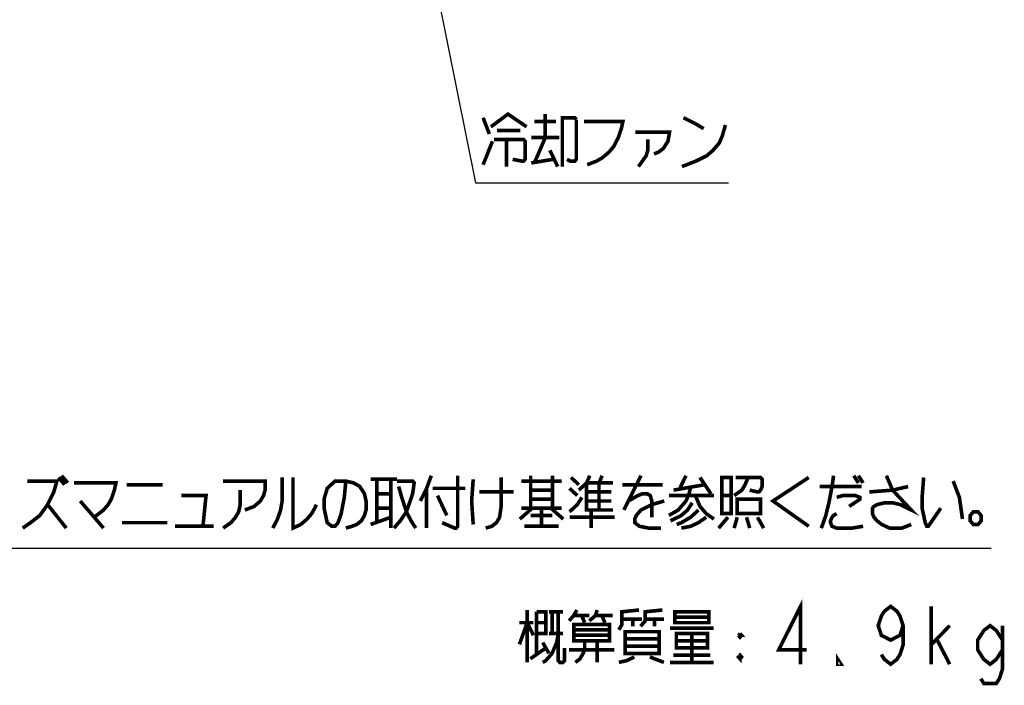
# Model space of a CAD drawing. Extents: x 97 to 1223, y 94 to 848.
# Tile 18 of 38: x 1059 to 1223, y 94 to 204. Entities that reach past the tile are written whole.
import ezdxf

# ---------------------------------------------------------------- set-up
doc = ezdxf.new("R2010")
doc.units = 0
doc.header["$LTSCALE"] = 69.3
doc.layers.get('0').update_dxf_attribs({"linetype": 'CONTINUOUS'})
doc.layers.add('ALL_NOTE', color=7, linetype='CONTINUOUS')

msp = doc.modelspace()

# ---------------------------------------------------------------- linework, layer by layer
at = {"color": 2, "linetype": 'CONTINUOUS'}
msp.add_line((992.186, 116.673), (1220.662, 116.673), dxfattribs=at)
at = {"layer": 'ALL_NOTE', "color": 2, "linetype": 'CONTINUOUS'}
for p, q in [((1115.805, 272.632), (1135.026, 177.3)), ((1135.026, 177.3), (1135.776, 177.3)), ((1135.776, 177.3), (1177.056, 177.3))]:
    msp.add_line(p, q, dxfattribs=at)
at = {"layer": 'ALL_NOTE', "color": 2, "linetype": 'CONTINUOUS', "const_width": 0.6}
for points in [[(1136.292, 188.1), (1137.324, 185.4)], [(1137.582, 186.6), (1140.42, 188.7), (1143.516, 186.6)], [(1146.612, 188.7), (1146.612, 184.8)], [(1149.45, 180), (1149.45, 188.1), (1151.514, 188.1), (1151.772, 187.8)], [(1151.772, 187.8), (1151.772, 181.2), (1151.514, 180.9), (1150.74, 180.9), (1150.224, 181.2)], [(1169.574, 188.1), (1171.38, 187.2), (1172.928, 186.3)], [(1144.806, 187.5), (1148.418, 187.5)], [(1153.062, 187.5), (1159.512, 187.5), (1159.254, 186.3), (1158.738, 184.8), (1157.964, 183.3), (1157.19, 182.4), (1156.158, 181.5), (1155.126, 180.9), (1153.578, 180.3)], [(1169.316, 180), (1171.638, 180.9), (1173.444, 181.8), (1174.476, 182.7), (1175.508, 183.9), (1176.024, 185.1), (1176.54, 186.9)], [(1138.614, 186), (1142.484, 186)], [(1144.29, 184.8), (1148.934, 184.8)], [(1146.612, 184.8), (1144.806, 180.6)], [(1161.576, 185.7), (1167.252, 185.7), (1166.994, 184.2), (1166.22, 183), (1165.446, 182.4), (1164.672, 182.1)], [(1136.292, 180.3), (1137.84, 184.2)], [(1138.098, 184.5), (1143, 184.5), (1143.258, 184.2), (1143.258, 181.2), (1143, 180.9), (1142.742, 180.9), (1141.194, 181.2)], [(1140.162, 184.5), (1140.162, 180)], [(1163.64, 184.5), (1163.64, 182.7), (1163.382, 181.8), (1162.092, 180)], [(1147.386, 182.7), (1148.676, 180)], [(1144.29, 180.6), (1147.902, 181.2)], [(1060.599, 127.78), (1065.501, 127.78), (1064.985, 125.98), (1063.953, 123.88), (1062.663, 122.08), (1061.115, 120.88), (1059.825, 119.98)], [(1065.759, 128.38), (1066.791, 127.18)], [(1066.275, 128.68), (1067.307, 127.48)], [(1068.339, 127.48), (1075.305, 127.48), (1075.047, 126.28), (1074.531, 124.78), (1074.015, 123.88), (1073.241, 122.98), (1072.467, 122.38), (1071.693, 121.78)], [(1093.107, 127.78), (1100.073, 127.78), (1100.073, 126.28), (1099.815, 125.38), (1099.299, 124.48), (1098.267, 123.58), (1096.719, 122.98)], [(1102.911, 128.38), (1102.911, 124.48), (1102.653, 122.98), (1102.137, 121.48), (1101.363, 119.98)], [(1104.717, 128.38), (1104.717, 119.98), (1106.007, 120.58), (1107.039, 121.48), (1107.813, 122.38), (1108.329, 123.28), (1108.587, 123.88)], [(1113.489, 127.78), (1113.231, 125.08), (1112.715, 122.38), (1112.199, 120.88), (1111.683, 120.28), (1111.167, 120.28), (1110.393, 120.88), (1110.135, 122.08), (1109.877, 123.28), (1109.877, 124.78), (1110.393, 126.58), (1111.683, 127.78), (1113.489, 127.78), (1114.779, 127.48), (1115.811, 126.88), (1116.585, 125.68), (1116.843, 124.48), (1116.843, 122.98), (1116.585, 122.08), (1116.069, 121.18), (1115.295, 120.58), (1114.521, 120.28), (1113.489, 119.98)], [(1117.617, 128.08), (1122.003, 128.08)], [(1118.649, 128.08), (1118.649, 120.88)], [(1120.971, 128.08), (1120.971, 119.98)], [(1122.003, 127.78), (1124.583, 127.78), (1124.841, 127.48), (1124.583, 125.68), (1123.551, 122.68), (1122.519, 121.18), (1121.487, 119.98)], [(1127.679, 128.68), (1126.905, 126.58), (1125.873, 124.48)], [(1132.065, 128.68), (1132.065, 120.28), (1131.807, 119.98), (1131.549, 119.98), (1129.485, 120.88)], [(1134.645, 128.08), (1134.387, 124.48), (1134.645, 120.58)], [(1139.289, 128.38), (1139.289, 123.58), (1139.031, 121.78), (1138.515, 120.88), (1137.741, 120.28), (1136.709, 119.98)], [(1142.643, 127.78), (1149.351, 127.78)], [(1144.191, 128.68), (1144.191, 123.28)], [(1147.803, 128.68), (1147.803, 123.28)], [(1150.899, 128.38), (1152.189, 127.18)], [(1152.189, 126.28), (1153.479, 127.48), (1153.995, 128.68)], [(1153.479, 127.48), (1157.865, 127.48)], [(1153.479, 127.48), (1153.479, 122.98), (1157.865, 122.98)], [(1155.543, 127.48), (1156.059, 128.68)], [(1155.543, 127.48), (1155.543, 122.98)], [(1162.509, 128.68), (1159.671, 122.98)], [(1169.991, 128.68), (1168.959, 126.58)], [(1172.313, 128.38), (1174.119, 125.68)], [(1175.925, 128.38), (1175.925, 122.38), (1177.473, 122.38), (1177.473, 128.38), (1175.925, 128.38)], [(1177.989, 125.38), (1179.279, 126.28), (1179.795, 127.18), (1180.311, 128.38)], [(1178.247, 128.38), (1182.375, 128.38), (1182.633, 128.08), (1182.633, 126.88), (1182.375, 126.28), (1182.117, 125.98), (1181.859, 125.98), (1180.569, 126.28)], [(1190.373, 128.38), (1184.439, 124.48), (1190.373, 120.28)], [(1194.501, 128.68), (1194.243, 126.88), (1193.727, 124.18), (1193.211, 122.08), (1192.695, 120.58), (1192.437, 119.98)], [(1197.855, 128.68), (1198.629, 127.48)], [(1198.629, 128.68), (1199.403, 127.48)], [(1203.273, 128.68), (1204.305, 126.28), (1207.401, 122.98), (1205.595, 123.88), (1204.305, 124.18), (1203.015, 124.18), (1201.725, 123.88), (1201.209, 123.58), (1200.951, 123.28), (1200.951, 122.38), (1201.209, 121.78), (1201.725, 121.18), (1202.499, 120.58), (1203.789, 119.98), (1205.853, 119.98), (1207.401, 120.58)], [(1209.465, 128.38), (1209.207, 125.08), (1209.207, 123.28), (1209.723, 120.88), (1209.981, 120.28), (1210.239, 120.28), (1212.303, 123.28)], [(1214.367, 127.78), (1215.399, 125.08), (1215.915, 121.48)], [(1077.111, 127.18), (1083.045, 127.18)], [(1095.945, 126.28), (1095.945, 123.88), (1095.687, 122.68), (1095.171, 121.78), (1094.397, 120.88), (1093.107, 119.98)], [(1118.649, 125.68), (1120.971, 125.68)], [(1122.261, 126.88), (1122.777, 125.08), (1123.551, 122.68), (1124.325, 121.18), (1125.099, 119.98)], [(1126.905, 126.58), (1126.905, 119.98)], [(1127.937, 126.58), (1133.355, 126.58)], [(1135.677, 125.98), (1141.353, 125.98)], [(1144.191, 126.28), (1147.803, 126.28)], [(1150.641, 126.58), (1151.931, 125.38)], [(1153.479, 125.98), (1157.607, 125.98)], [(1159.413, 127.18), (1166.121, 127.18)], [(1160.445, 124.48), (1161.993, 125.38), (1162.767, 125.68), (1163.541, 125.68), (1164.057, 125.38), (1164.315, 124.48), (1164.315, 121.78)], [(1170.765, 126.88), (1170.507, 125.68), (1169.991, 124.48), (1168.701, 122.98), (1167.153, 122.08)], [(1167.927, 126.28), (1173.087, 127.18)], [(1192.179, 126.88), (1199.145, 126.88)], [(1200.435, 125.98), (1204.305, 126.28), (1206.885, 126.88)], [(1069.371, 124.48), (1073.241, 119.98)], [(1086.141, 125.38), (1090.269, 125.38), (1089.753, 120.28)], [(1128.711, 125.38), (1130.259, 122.08)], [(1147.803, 124.78), (1144.191, 124.78)], [(1150.641, 122.68), (1151.931, 123.88), (1152.705, 125.08)], [(1153.479, 124.48), (1157.607, 124.48)], [(1166.379, 124.48), (1164.315, 123.88), (1162.509, 122.98), (1161.735, 122.08), (1161.477, 121.48), (1161.477, 120.88), (1162.251, 120.28), (1163.799, 119.98), (1165.863, 119.98)], [(1167.153, 125.38), (1174.635, 125.38)], [(1171.023, 124.18), (1170.249, 122.98), (1169.217, 122.08), (1167.411, 121.18)], [(1171.539, 125.38), (1172.313, 123.58), (1173.345, 122.38), (1174.635, 121.48)], [(1175.925, 125.38), (1177.473, 125.38)], [(1178.505, 124.78), (1178.505, 122.38), (1182.375, 122.38), (1182.375, 124.78), (1178.505, 124.78)], [(1195.017, 125.08), (1196.049, 125.38), (1198.113, 125.38), (1198.887, 125.08), (1198.887, 124.78), (1197.081, 123.58)], [(1063.953, 123.88), (1067.049, 119.98)], [(1118.649, 123.28), (1120.971, 123.28)], [(1144.449, 123.28), (1142.385, 121.48)], [(1142.643, 123.28), (1149.351, 123.28)], [(1145.997, 122.98), (1145.997, 120.28)], [(1147.545, 123.28), (1149.609, 121.48)], [(1154.253, 122.98), (1154.253, 119.98)], [(1172.055, 122.98), (1170.765, 121.78), (1169.217, 120.88), (1168.443, 120.58)], [(1195.017, 122.38), (1194.501, 122.08), (1194.243, 121.78), (1193.985, 121.18), (1193.985, 120.88), (1194.243, 120.28), (1195.017, 119.98), (1197.597, 119.98), (1199.403, 120.28)], [(1218.495, 122.68), (1217.721, 122.68), (1217.205, 122.08), (1217.205, 121.18), (1217.721, 120.58), (1218.495, 120.58), (1219.011, 121.18), (1219.011, 122.08), (1218.495, 122.68)], [(1076.337, 120.88), (1083.819, 120.88)], [(1117.617, 120.58), (1120.971, 121.78)], [(1144.191, 122.08), (1147.803, 122.08)], [(1150.641, 121.78), (1158.123, 121.78)], [(1173.345, 121.78), (1172.055, 120.88), (1170.765, 120.28), (1169.217, 119.98)], [(1176.957, 121.78), (1175.409, 119.98)], [(1178.505, 121.78), (1177.989, 119.98)], [(1180.053, 121.78), (1180.569, 119.98)], [(1181.859, 121.78), (1182.891, 119.98)], [(1085.109, 120.28), (1091.559, 120.28)], [(1143.159, 120.28), (1148.835, 120.28)], [(1189.02, 97.38), (1189.02, 106.98), (1185.408, 99.78), (1190.052, 99.78)], [(1143.612, 106.38), (1143.612, 97.68)], [(1145.16, 106.08), (1146.708, 106.08), (1146.708, 102.48), (1145.16, 102.48)], [(1145.16, 106.08), (1145.16, 99.18)], [(1147.224, 106.08), (1149.546, 106.08)], [(1147.74, 106.08), (1147.74, 102.48)], [(1148.772, 106.08), (1148.772, 97.98), (1149.03, 97.68), (1149.546, 97.68), (1149.804, 97.98), (1149.804, 100.08)], [(1151.868, 106.38), (1151.352, 105.48), (1150.578, 104.58)], [(1155.222, 106.38), (1154.964, 105.48), (1153.932, 104.58)], [(1158.834, 103.08), (1159.35, 103.98), (1159.35, 106.08), (1162.188, 106.38)], [(1162.446, 103.68), (1163.22, 104.58), (1163.22, 106.08), (1166.058, 106.38)], [(1168.122, 106.08), (1168.122, 104.28), (1173.798, 104.28), (1173.798, 106.08), (1168.122, 106.08)], [(1206.048, 103.78), (1205.532, 102.18), (1203.984, 101.38), (1202.436, 102.18), (1201.92, 103.78), (1202.436, 105.38), (1202.952, 106.18), (1203.984, 106.98), (1205.016, 106.18), (1205.532, 105.38), (1206.048, 103.78), (1206.048, 100.58), (1205.532, 98.98), (1205.016, 98.18), (1203.984, 97.38), (1202.952, 98.18), (1202.436, 98.98)], [(1210.692, 97.38), (1210.692, 106.98)], [(1142.322, 100.68), (1143.612, 104.28), (1144.644, 102.18)], [(1151.352, 105.48), (1153.932, 105.48)], [(1152.642, 105.48), (1153.158, 104.28)], [(1154.964, 105.48), (1157.802, 105.48)], [(1155.996, 105.48), (1156.512, 104.28)], [(1159.35, 104.88), (1162.704, 104.88)], [(1161.156, 104.88), (1161.156, 103.68)], [(1163.22, 104.88), (1166.316, 104.88)], [(1164.768, 104.88), (1164.768, 103.68)], [(1168.122, 105.18), (1173.798, 105.18)], [(1142.322, 104.28), (1144.644, 104.28)], [(1145.16, 104.28), (1146.708, 104.28)], [(1151.352, 103.98), (1157.286, 103.98), (1157.286, 101.28), (1151.352, 101.28), (1151.352, 103.98)], [(1151.352, 103.08), (1157.286, 103.08)], [(1159.866, 102.78), (1159.866, 99.18), (1165.542, 99.18), (1165.542, 102.78), (1159.866, 102.78)], [(1167.348, 103.38), (1174.572, 103.38)], [(1210.692, 100.58), (1213.788, 103.78)], [(1222.56, 99.78), (1221.528, 98.18), (1220.496, 97.38), (1219.464, 98.18), (1218.432, 99.78), (1218.432, 101.38), (1219.464, 102.98), (1220.496, 103.78), (1221.528, 102.98), (1222.56, 101.38)], [(1222.56, 103.78), (1222.56, 96.58), (1222.044, 94.98), (1221.528, 94.18), (1219.464, 94.18), (1218.948, 94.98)], [(1148.772, 102.48), (1148.514, 100.98), (1147.74, 99.18), (1146.708, 97.98), (1146.192, 97.68)], [(1147.224, 102.48), (1149.546, 102.48)], [(1157.286, 102.18), (1151.352, 102.18)], [(1153.158, 101.28), (1153.158, 99.78), (1152.9, 99.18), (1152.384, 98.28), (1151.61, 97.68)], [(1155.222, 101.28), (1155.222, 97.68)], [(1159.866, 101.58), (1165.542, 101.58)], [(1168.38, 102.48), (1168.38, 100.08), (1173.54, 100.08), (1173.54, 102.48), (1168.38, 102.48)], [(1168.38, 101.28), (1173.54, 101.28)], [(1170.96, 102.48), (1170.96, 97.68)], [(1178.7, 102.18), (1179.216, 102.18), (1178.958, 102.48)], [(1178.7, 102.18), (1178.958, 102.48)], [(1178.7, 102.18), (1178.958, 101.88), (1179.216, 102.18)], [(1178.958, 102.48), (1178.958, 101.88)], [(1211.724, 101.38), (1213.788, 97.38)], [(1144.128, 98.28), (1146.708, 100.08)], [(1146.192, 100.98), (1147.224, 99.18)], [(1150.578, 99.78), (1158.06, 99.78)], [(1165.542, 100.38), (1159.866, 100.38)], [(1161.414, 98.58), (1160.124, 97.98), (1158.834, 97.68)], [(1163.994, 98.58), (1166.316, 97.68)], [(1167.864, 98.88), (1174.056, 98.88)], [(1178.958, 98.88), (1178.958, 98.28), (1178.7, 98.58), (1178.958, 98.88), (1179.216, 98.58), (1178.958, 98.28)], [(1178.7, 98.58), (1179.216, 98.58)], [(1195.728, 97.38), (1195.212, 97.38), (1195.212, 98.18), (1195.728, 97.38)], [(1167.348, 97.68), (1174.572, 97.68)]]:
    msp.add_lwpolyline(points, dxfattribs=at)

doc.saveas('drawing.dxf')
